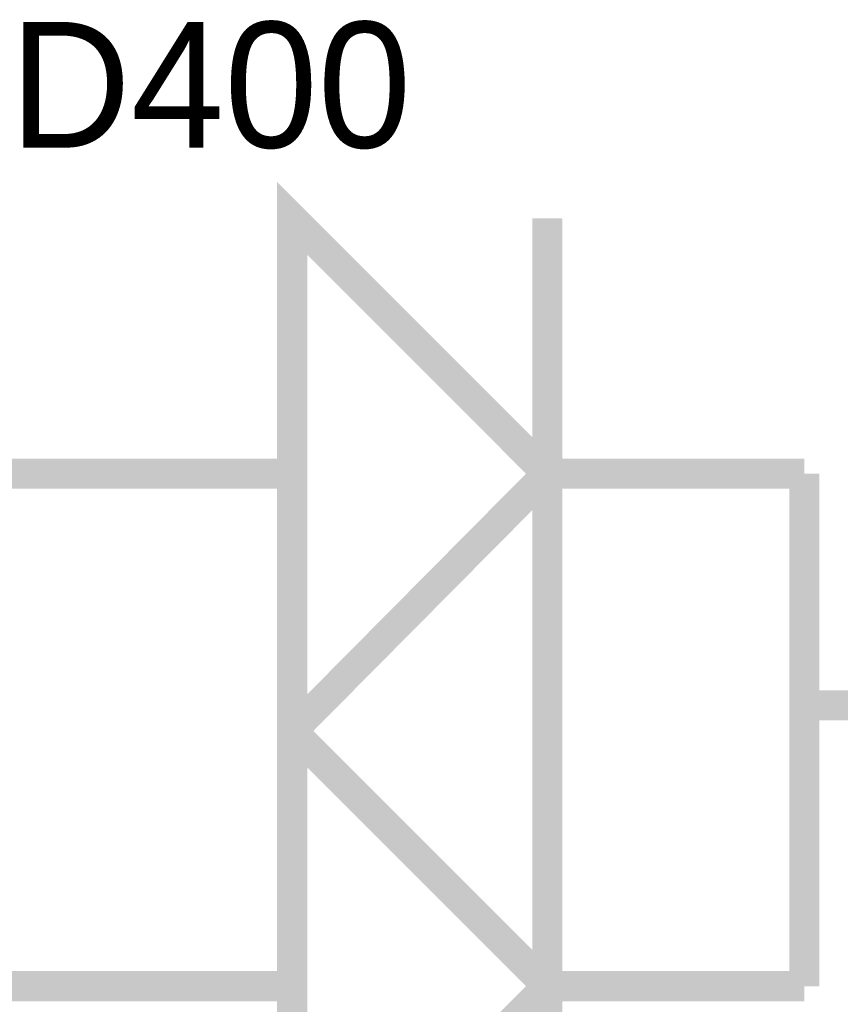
# Model space of a CAD drawing. Header units: inches. Extents: x 0 to 292, y 0 to 193.
# Tile 102 of 189: x 123.55 to 131.7, y 141.19 to 150.96. Entities that reach past the tile are written whole.
import ezdxf

# ---------------------------------------------------------------- set-up
doc = ezdxf.new("R2010")
doc.units = ezdxf.units.IN
doc.layers.add('Sheet', color=255, linetype='Continuous')

msp = doc.modelspace()

# ---------------------------------------------------------------- linework, layer by layer
at = {"layer": 'Sheet'}
for points in [[(126.2545, 143.9029, 0.2997, 0.2997, 0), (128.7874, 146.4562, 0.2997, 0.2997, 0), (126.2545, 148.9901, 0.2997, 0.2997, 0), (126.2545, 143.9029, 0.2997, 0.2997, 0)], [(126.2545, 143.9029, 0.0991, 0.0991, 0), (128.7874, 146.4562, 0.0991, 0.0991, 0), (126.2545, 148.9901, 0.0991, 0.0991, 0), (126.2545, 143.9029, 0.0991, 0.0991, 0)], [(126.2545, 138.8352, 0.2997, 0.2997, 0), (128.7874, 141.3691, 0.2997, 0.2997, 0), (126.2545, 143.9029, 0.2997, 0.2997, 0), (126.2545, 138.8352, 0.2997, 0.2997, 0)], [(126.2545, 138.8352, 0.0991, 0.0991, 0), (128.7874, 141.3691, 0.0991, 0.0991, 0), (126.2545, 143.9029, 0.0991, 0.0991, 0), (126.2545, 138.8352, 0.0991, 0.0991, 0)]]:
    msp.add_lwpolyline(points, format="xyseb", close=True, dxfattribs=at)
for points in [[(126.2545, 148.9901, 0.2997, 0.2997, 0), (126.2545, 143.9029, 0.2997, 0.2997, 0)], [(128.7874, 146.4562, 0.2997, 0.2997, 0), (126.2545, 148.9901, 0.2997, 0.2997, 0)], [(128.7874, 148.9901, 0.2997, 0.2997, 0), (128.7874, 143.9029, 0.2997, 0.2997, 0)], [(123.7217, 146.4562, 0.2997, 0.2997, 0), (121.1693, 146.4562, 0.2997, 0.2997, 0)], [(126.2545, 146.4562, 0.2997, 0.2997, 0), (123.7217, 146.4562, 0.2997, 0.2997, 0)], [(126.2545, 143.9029, 0.2997, 0.2997, 0), (128.7874, 146.4562, 0.2997, 0.2997, 0)], [(131.3398, 146.4562, 0.2997, 0.2997, 0), (128.7874, 146.4562, 0.2997, 0.2997, 0)], [(131.3398, 146.4562, 0.2997, 0.2997, 0), (131.3398, 141.3691, 0.2997, 0.2997, 0)], [(131.3398, 144.1563, 0.2997, 0.2997, 0), (133.8727, 144.1563, 0.2997, 0.2997, 0)], [(126.2545, 143.9029, 0.2997, 0.2997, 0), (126.2545, 138.8352, 0.2997, 0.2997, 0)], [(128.7874, 141.3691, 0.2997, 0.2997, 0), (126.2545, 143.9029, 0.2997, 0.2997, 0)], [(128.7874, 143.9029, 0.2997, 0.2997, 0), (128.7874, 138.8352, 0.2997, 0.2997, 0)], [(123.7217, 141.3691, 0.2997, 0.2997, 0), (121.1693, 141.3691, 0.2997, 0.2997, 0)], [(126.2545, 141.3691, 0.2997, 0.2997, 0), (123.7217, 141.3691, 0.2997, 0.2997, 0)], [(126.2545, 138.8352, 0.2997, 0.2997, 0), (128.7874, 141.3691, 0.2997, 0.2997, 0)], [(131.3398, 141.3691, 0.2997, 0.2997, 0), (128.7874, 141.3691, 0.2997, 0.2997, 0)]]:
    msp.add_lwpolyline(points, format="xyseb", dxfattribs=at)

# ---------------------------------------------------------------- texts
msp.add_text('D400', height=1.24743, dxfattribs=at).set_placement((123.4489, 149.6918))

doc.saveas('drawing.dxf')
